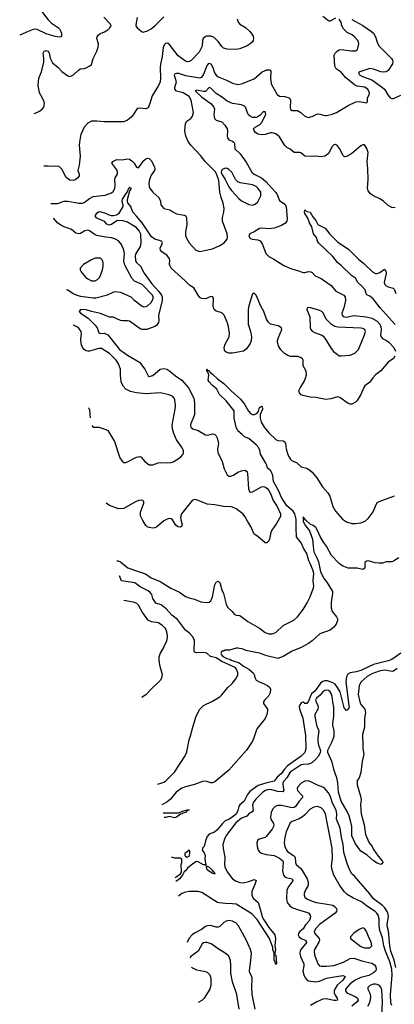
# Model space of a CAD drawing. Header units: inches. Extents: x 1473912 to 1647258, y 640388 to 773423.
# Tile 56 of 256: x 1475417 to 1479559, y 685122 to 696019. Entities that reach past the tile are written whole.
import ezdxf

# ---------------------------------------------------------------- set-up
doc = ezdxf.new("R2010")
doc.units = ezdxf.units.IN
doc.header["$MEASUREMENT"] = 0
doc.layers.add('B4678', color=7, linetype='Continuous')
doc.layers.add('B4679', color=7, linetype='Continuous')

msp = doc.modelspace()

# ---------------------------------------------------------------- linework, layer by layer
at = {"layer": 'B4678', "color": 5}
for points, elevation in [([(1476552, 690000), (1476611, 689951), (1476710, 689921), (1476806, 689886), (1476870, 689842), (1476970, 689801), (1477088, 689728), (1477182, 689682), (1477250, 689635), (1477290, 689619), (1477350, 689607), (1477418, 689578), (1477490, 689569), (1477510, 689573), (1477532, 689588), (1477550, 689630), (1477574, 689766), (1477590, 689795), (1477610, 689805), (1477630, 689788), (1477635, 689775), (1477650, 689710), (1477670, 689668), (1477700, 689550), (1477716, 689516), (1477766, 689470), (1477790, 689441), (1477810, 689430), (1477850, 689427), (1477939, 689359), (1478070, 689284), (1478130, 689237), (1478170, 689223), (1478210, 689223), (1478250, 689237), (1478330, 689313), (1478447, 689373), (1478490, 689410), (1478551, 689490), (1478595, 689565), (1478628, 689632), (1478665, 689730), (1478668, 689750), (1478662, 689810), (1478669, 689890), (1478659, 689930), (1478627, 690000)], 780), ([(1478725, 690000), (1478743, 689910), (1478782, 689830), (1478813, 689793), (1478874, 689690), (1478877, 689670), (1478860, 689570), (1478860, 689510), (1478870, 689469), (1478919, 689410), (1478929, 689390), (1478929, 689370), (1478915, 689330), (1478890, 689297), (1478850, 689263), (1478736, 689224), (1478650, 689145), (1478610, 689117), (1478528, 689072), (1478430, 689030), (1478330, 688970), (1478270, 688948), (1478150, 688980), (1478070, 689010), (1478010, 689018), (1477918, 689038), (1477889, 689051), (1477830, 689065), (1477810, 689065), (1477738, 689042), (1477690, 689042), (1477669, 689031), (1477650, 689031), (1477642, 689010), (1477649, 688990), (1477664, 688970), (1477708, 688950), (1477741, 688941), (1477756, 688930), (1477842, 688902), (1477890, 688864), (1477950, 688830), (1478000, 688790), (1478011, 688770), (1478019, 688730), (1478030, 688710), (1478066, 688690), (1478114, 688674), (1478157, 688650), (1478183, 688630), (1478191, 688611), (1478185, 688570), (1478169, 688531), (1478124, 688490), (1478112, 688470), (1478114, 688450), (1478155, 688390), (1478157, 688370), (1478150, 688330), (1478130, 688286), (1478044, 688176), (1478030, 688150), (1478007, 688070), (1477990, 688036), (1477924, 687936), (1477730, 687712), (1477575, 687585), (1477550, 687574), (1477530, 687575), (1477485, 687590), (1477450, 687592), (1477350, 687556), (1477250, 687530), (1477210, 687515), (1477146, 687470), (1477086, 687394), (1477042, 687358), (1476987, 687330)], 760), ([(1479232, 690000), (1479232, 689948), (1479210, 689934), (1479150, 689948), (1479050, 689950), (1479030, 689955), (1478990, 689972), (1478950, 690000)], 760), ([(1476945, 687560), (1477010, 687582), (1477030, 687593), (1477127, 687693), (1477248, 687872), (1477265, 687915), (1477290, 688050), (1477306, 688094), (1477330, 688190), (1477369, 688310), (1477410, 688389), (1477450, 688431), (1477550, 688479), (1477630, 688527), (1477653, 688547), (1477720, 688630), (1477767, 688673), (1477812, 688728), (1477830, 688767), (1477830, 688790), (1477814, 688830), (1477799, 688850), (1477650, 688918), (1477590, 688958), (1477525, 688970), (1477487, 689010), (1477450, 689017), (1477370, 689012), (1477350, 689020), (1477345, 689030), (1477350, 689150), (1477332, 689190), (1477296, 689230), (1477250, 689263), (1477161, 689381), (1477098, 689430), (1477038, 689498), (1476982, 689542), (1476923, 689563), (1476890, 689613), (1476876, 689656), (1476860, 689680), (1476837, 689697), (1476750, 689744), (1476690, 689788), (1476544, 689810), (1476519, 689866)], 780), ([(1476570, 689594), (1476570, 689594), (1476670, 689577), (1476710, 689560), (1476725, 689545), (1476776, 689456), (1476830, 689378), (1476870, 689358), (1476930, 689353), (1476950, 689346), (1476990, 689322), (1477022, 689290), (1477032, 689270), (1477043, 689230), (1477048, 689190), (1477039, 689141), (1477010, 689079), (1476971, 689009), (1476957, 688963), (1476956, 688930), (1476961, 688881), (1476992, 688772), (1476984, 688730), (1476970, 688707), (1476870, 688610), (1476813, 688547), (1476770, 688520), (1476768, 688519)], 820), ([(1479631, 689010), (1479530, 688938), (1479490, 688922), (1479330, 688884), (1479190, 688817), (1479138, 688802), (1479070, 688790), (1479045, 688775), (1479032, 688748), (1479024, 688690), (1479057, 688430), (1479058, 688410), (1479050, 688384), (1479030, 688373), (1479005, 688405), (1478959, 688579), (1478932, 688630), (1478904, 688664), (1478879, 688679), (1478821, 688701), (1478790, 688702), (1478770, 688696), (1478743, 688677), (1478683, 688590), (1478643, 688557), (1478635, 688545), (1478610, 688479), (1478590, 688453), (1478570, 688451), (1478550, 688466), (1478530, 688457), (1478512, 688428), (1478507, 688410), (1478517, 688370), (1478548, 688290), (1478576, 688096), (1478581, 687950), (1478568, 687910), (1478529, 687870), (1478379, 687761), (1478340, 687720), (1478310, 687678), (1478263, 687637), (1478230, 687591), (1478150, 687574), (1478055, 687545), (1477963, 687477), (1477934, 687446), (1477898, 687370), (1477850, 687330), (1477839, 687310), (1477830, 687269), (1477810, 687225), (1477735, 687170), (1477690, 687153), (1477658, 687122), (1477598, 687050), (1477570, 687026), (1477510, 687005), (1477490, 686981), (1477471, 686930), (1477457, 686870), (1477438, 686850), (1477437, 686843), (1477436, 686830), (1477458, 686798), (1477469, 686770), (1477463, 686730), (1477476, 686665), (1477470, 686661), (1477466, 686666), (1477450, 686667), (1477390, 686701), (1477370, 686704), (1477330, 686678), (1477274, 686630), (1477250, 686598), (1477236, 686590), (1477216, 686550), (1477184, 686510), (1477150, 686485), (1477143, 686484)], 760), ([(1479590, 688837), (1479550, 688809), (1479535, 688805), (1479450, 688820), (1479391, 688809), (1479310, 688778), (1479260, 688750), (1479192, 688690), (1479171, 688650), (1479161, 688550), (1479177, 688470), (1479190, 688439), (1479233, 688390), (1479240, 688350), (1479228, 688290), (1479229, 688190), (1479209, 688110), (1479206, 688070), (1479211, 688010), (1479210, 687950), (1479222, 687890), (1479204, 687810), (1479190, 687689), (1479170, 687628), (1479150, 687598), (1479149, 687551), (1479186, 687426), (1479191, 687390), (1479186, 687330), (1479194, 687230), (1479226, 687110), (1479240, 687000), (1479282, 686910), (1479313, 686870), (1479330, 686835), (1479381, 686761), (1479424, 686710), (1479431, 686690), (1479422, 686678), (1479410, 686669), (1479370, 686684), (1479330, 686710), (1479257, 686777), (1479190, 686819), (1479130, 686899), (1479090, 686988), (1479088, 687090), (1479079, 687139), (1479058, 687210), (1479037, 687257), (1478970, 687372), (1478943, 687470), (1478934, 687574), (1478923, 687630), (1478895, 687710), (1478870, 687802), (1478824, 687910), (1478825, 687935), (1478872, 688030), (1478895, 688090), (1478895, 688150), (1478879, 688210), (1478878, 688230), (1478889, 688310), (1478892, 688410), (1478878, 688470), (1478873, 688530), (1478862, 688562), (1478850, 688579), (1478830, 688596), (1478810, 688600), (1478790, 688596), (1478770, 688581), (1478738, 688542), (1478697, 688510), (1478689, 688490), (1478694, 688470), (1478715, 688430), (1478717, 688410), (1478713, 688387), (1478680, 688330), (1478679, 688310), (1478698, 688210), (1478723, 688150), (1478714, 688070), (1478714, 688030), (1478721, 687990), (1478744, 687930), (1478740, 687910), (1478719, 687870), (1478687, 687830), (1478642, 687790), (1478610, 687780), (1478550, 687778), (1478528, 687772), (1478406, 687690), (1478372, 687628), (1478335, 687590), (1478327, 687573), (1478326, 687550), (1478336, 687490), (1478326, 687474), (1478270, 687477), (1478205, 687495), (1478170, 687499), (1478134, 687490), (1478106, 687470), (1478027, 687393), (1478002, 687358), (1477992, 687330), (1477997, 687270), (1477989, 687251), (1477952, 687230), (1477930, 687205), (1477870, 687182), (1477806, 687130), (1477700, 686990), (1477680, 686950), (1477663, 686890), (1477665, 686845), (1477685, 686750), (1477681, 686670), (1477684, 686644), (1477711, 686590), (1477770, 686511), (1477810, 686486), (1477850, 686472), (1477886, 686466), (1477950, 686481), (1478010, 686505), (1478030, 686493), (1478017, 686450), (1477982, 686370), (1477982, 686330), (1477998, 686298), (1478052, 686250), (1478070, 686202), (1478103, 686083), (1478116, 686056), (1478171, 685971), (1478210, 685930), (1478238, 685890), (1478247, 685850), (1478239, 685770), (1478245, 685730), (1478233, 685673), (1478250, 685665), (1478258, 685570), (1478250, 685562), (1478239, 685599), (1478230, 685609), (1478229, 685689), (1478217, 685730), (1478216, 685750), (1478179, 685850), (1478041, 686061), (1477984, 686124), (1477810, 686229), (1477770, 686236), (1477690, 686237), (1477624, 686244), (1477604, 686250), (1477545, 686285), (1477430, 686360), (1477390, 686371), (1477290, 686370), (1477250, 686364), (1477210, 686348), (1477173, 686320)], 780), ([(1479575, 685530), (1479556, 685610), (1479520, 685710), (1479508, 685768), (1479494, 685934), (1479480, 685990), (1479479, 686010), (1479494, 686090), (1479490, 686119), (1479479, 686150), (1479454, 686190), (1479430, 686216), (1479330, 686290), (1479290, 686346), (1479120, 686540), (1479090, 686568), (1479074, 686594), (1479043, 686670), (1479002, 686802), (1478992, 686890), (1478974, 686970), (1478960, 687070), (1478920, 687170), (1478922, 687230), (1478915, 687270), (1478876, 687350), (1478850, 687428), (1478830, 687463), (1478790, 687510), (1478770, 687525), (1478710, 687547), (1478630, 687589), (1478606, 687594), (1478570, 687591), (1478530, 687571), (1478493, 687530), (1478486, 687510), (1478490, 687490), (1478538, 687438), (1478543, 687430), (1478544, 687410), (1478507, 687370), (1478467, 687313), (1478450, 687301), (1478430, 687295), (1478310, 687322), (1478270, 687321), (1478241, 687310), (1478218, 687290), (1478197, 687250), (1478191, 687190), (1478195, 687170), (1478223, 687123), (1478227, 687110), (1478224, 687090), (1478210, 687062), (1478141, 686979), (1478130, 686970), (1478066, 686950), (1478046, 686934), (1478039, 686910), (1478042, 686870), (1478054, 686830), (1478069, 686810), (1478090, 686795), (1478142, 686782), (1478230, 686769), (1478290, 686739), (1478325, 686710), (1478330, 686690), (1478322, 686602), (1478333, 686550), (1478351, 686531), (1478364, 686524), (1478430, 686510), (1478438, 686490), (1478391, 686430), (1478372, 686390), (1478367, 686293), (1478373, 686250), (1478409, 686210), (1478438, 686190), (1478490, 686170), (1478598, 686138), (1478613, 686130), (1478630, 686110), (1478634, 686090), (1478622, 686050), (1478577, 686003), (1478550, 685957), (1478516, 685930), (1478499, 685910), (1478497, 685890), (1478507, 685870), (1478530, 685852), (1478580, 685830), (1478587, 685810), (1478576, 685790), (1478525, 685730), (1478517, 685710), (1478515, 685690), (1478523, 685650), (1478559, 685570), (1478560, 685550), (1478548, 685490), (1478557, 685450), (1478574, 685414), (1478590, 685393), (1478610, 685383), (1478690, 685370), (1478730, 685377), (1478810, 685410), (1478870, 685424), (1478990, 685442), (1479010, 685435), (1479014, 685430), (1479006, 685410), (1478989, 685390), (1478926, 685334), (1478900, 685290), (1478894, 685270), (1478895, 685250), (1478905, 685225), (1478928, 685190), (1478930, 685170), (1478916, 685164), (1478890, 685163), (1478810, 685183), (1478770, 685180), (1478702, 685150), (1478633, 685110)], 820), ([(1477004, 687240), (1477158, 687242), (1477177, 687243), (1477210, 687258), (1477270, 687275), (1477290, 687275), (1477292, 687270), (1477273, 687267), (1477261, 687259), (1477261, 687250), (1477221, 687239), (1477213, 687230), (1477193, 687227), (1477150, 687192), (1477130, 687186), (1477070, 687200), (1477029, 687190), (1477013, 687188)], 760), ([(1479530, 685111), (1479520, 685140), (1479516, 685230), (1479536, 685444), (1479530, 685510), (1479510, 685591), (1479460, 685710), (1479444, 685770), (1479430, 685859), (1479398, 685938), (1479391, 685990), (1479390, 686070), (1479381, 686110), (1479367, 686130), (1479346, 686150), (1479251, 686211), (1479197, 686257), (1479099, 686299), (1479037, 686337), (1479007, 686367), (1478959, 686430), (1478890, 686550), (1478870, 686610), (1478866, 686650), (1478875, 686745), (1478871, 686851), (1478799, 687230), (1478777, 687270), (1478750, 687297), (1478710, 687313), (1478670, 687305), (1478630, 687281), (1478570, 687218), (1478543, 687197), (1478506, 687174), (1478430, 687145), (1478409, 687131), (1478365, 687030), (1478348, 686970), (1478341, 686910), (1478348, 686870), (1478367, 686830), (1478383, 686810), (1478443, 686770), (1478461, 686750), (1478467, 686690), (1478473, 686670), (1478530, 686623), (1478596, 686510), (1478605, 686475), (1478606, 686450), (1478601, 686430), (1478577, 686390), (1478563, 686350), (1478562, 686330), (1478570, 686309), (1478590, 686289), (1478650, 686263), (1478696, 686250), (1478796, 686236), (1478878, 686218), (1478895, 686210), (1478914, 686194), (1478925, 686170), (1478921, 686150), (1478905, 686130), (1478733, 686007), (1478690, 685963), (1478671, 685930), (1478675, 685910), (1478729, 685850), (1478731, 685830), (1478723, 685810), (1478678, 685730), (1478672, 685710), (1478676, 685670), (1478712, 685570), (1478730, 685550), (1478750, 685545), (1478810, 685544), (1478890, 685551), (1478998, 685590), (1479070, 685629), (1479110, 685634), (1479210, 685601), (1479310, 685579), (1479340, 685560), (1479356, 685536), (1479357, 685503), (1479351, 685489), (1479330, 685470), (1479277, 685443), (1479190, 685420), (1479125, 685390), (1479070, 685350), (1479020, 685290), (1479018, 685270), (1479034, 685250), (1479126, 685210), (1479151, 685191), (1479159, 685170), (1479149, 685150), (1479090, 685103)], 840), ([(1477136, 686521), (1477147, 686533), (1477194, 686566), (1477202, 686578), (1477205, 686590), (1477202, 686670), (1477208, 686692), (1477208, 686728), (1477190, 686738), (1477130, 686738), (1477110, 686746), (1477095, 686746)], 760), ([(1478019, 685070), (1477989, 685231), (1477983, 685310), (1477987, 685410), (1477982, 685430), (1477960, 685470), (1477958, 685490), (1477974, 685610), (1477979, 685690), (1477969, 685730), (1477925, 685830), (1477835, 685990), (1477805, 686025), (1477770, 686043), (1477730, 686050), (1477698, 686042), (1477673, 686027), (1477630, 685983), (1477610, 685975), (1477590, 685975), (1477530, 685995), (1477490, 685991), (1477470, 685982), (1477427, 685950), (1477350, 685911), (1477323, 685890), (1477290, 685856), (1477268, 685806)], 820), ([(1477842, 685070), (1477817, 685230), (1477769, 685370), (1477753, 685467), (1477752, 685552), (1477746, 685606), (1477730, 685654), (1477701, 685681), (1477610, 685735), (1477534, 685790), (1477490, 685807), (1477470, 685808), (1477450, 685802), (1477434, 685790), (1477389, 685711), (1477308, 685650), (1477299, 685638)], 840), ([(1477318, 685534), (1477326, 685526), (1477370, 685504), (1477451, 685491), (1477490, 685477), (1477519, 685450), (1477530, 685410), (1477532, 685330), (1477519, 685290), (1477458, 685190), (1477430, 685164), (1477390, 685143)], 840), ([(1479420, 684990), (1479430, 685150), (1479421, 685281), (1479411, 685311), (1479394, 685330), (1479370, 685343), (1479350, 685347), (1479330, 685345), (1479290, 685332), (1479267, 685310), (1479267, 685290), (1479287, 685247), (1479294, 685210), (1479291, 685170), (1479282, 685130), (1479261, 685099)], 860)]:
    msp.add_lwpolyline(points, dxfattribs=dict(at, elevation=elevation))
for points, elevation in [([(1477290, 686828), (1477270, 686808), (1477242, 686790), (1477242, 686770), (1477250, 686762), (1477270, 686752), (1477290, 686763), (1477298, 686790), (1477297, 686817)], 760), ([(1477570, 686561), (1477566, 686566), (1477547, 686570), (1477491, 686610), (1477483, 686637), (1477484, 686655), (1477510, 686641), (1477542, 686610), (1477573, 686570)], 760), ([(1479210, 685967), (1479170, 685950), (1479113, 685910), (1479075, 685870), (1479075, 685850), (1479190, 685762), (1479230, 685746), (1479290, 685749), (1479309, 685770), (1479303, 685810), (1479272, 685872), (1479250, 685930), (1479230, 685961)], 860)]:
    msp.add_lwpolyline(points, close=True, dxfattribs=dict(at, elevation=elevation))
at = {"layer": 'B4679', "color": 5}
for points, elevation in [([(1475642, 696130), (1475730, 696018), (1475770, 695979), (1475846, 695930), (1475857, 695917), (1475873, 695890), (1475878, 695870), (1475878, 695842), (1475870, 695830), (1475854, 695826), (1475810, 695834), (1475710, 695863), (1475610, 695910), (1475590, 695913), (1475567, 695910), (1475510, 695888), (1475417, 695846)], 840), ([(1475576, 694982), (1475608, 694992), (1475634, 695006), (1475669, 695031), (1475682, 695050), (1475690, 695090), (1475687, 695110), (1475670, 695150), (1475636, 695210), (1475621, 695290), (1475629, 695370), (1475659, 695441), (1475682, 695550), (1475685, 695590), (1475677, 695650), (1475688, 695670), (1475710, 695677), (1475732, 695670), (1475744, 695650), (1475752, 695592), (1475780, 695540), (1475841, 695490), (1475884, 695444), (1475950, 695397), (1475970, 695392), (1475990, 695397), (1476010, 695409), (1476070, 695463), (1476090, 695474), (1476130, 695478), (1476150, 695485), (1476193, 695507), (1476210, 695523), (1476230, 695590), (1476270, 695670), (1476284, 695716), (1476287, 695750), (1476271, 695810), (1476273, 695830), (1476287, 695850), (1476310, 695867), (1476355, 695885), (1476392, 695908), (1476415, 695930), (1476427, 695950), (1476422, 695970), (1476346, 696046)], 860), ([(1477821, 696030), (1477832, 695990), (1477850, 695968), (1477912, 695932), (1477961, 695890), (1477977, 695870), (1477997, 695837), (1478003, 695810), (1477999, 695790), (1477986, 695770), (1477966, 695750), (1477933, 695730), (1477850, 695697), (1477810, 695690), (1477710, 695694), (1477670, 695705), (1477650, 695721), (1477614, 695774), (1477564, 695824), (1477530, 695838), (1477484, 695836), (1477468, 695830), (1477447, 695810), (1477439, 695790), (1477435, 695725), (1477402, 695658), (1477311, 695569), (1477290, 695556), (1477270, 695553), (1477250, 695560), (1477170, 695618), (1477070, 695748), (1477050, 695760), (1477030, 695756), (1477017, 695743), (1477003, 695710), (1476993, 695610), (1476974, 695526), (1476971, 695490), (1476975, 695370), (1476970, 695330), (1476951, 695290), (1476883, 695176), (1476857, 695090), (1476836, 695044), (1476810, 695031), (1476750, 695041), (1476724, 695036), (1476710, 695026), (1476673, 694967), (1476644, 694936), (1476610, 694908), (1476570, 694888), (1476350, 694888), (1476270, 694896), (1476210, 694896), (1476170, 694873), (1476130, 694830), (1476092, 694750), (1476080, 694690), (1476074, 694630), (1476087, 694510), (1476074, 694410), (1476061, 694350), (1476076, 694310), (1476075, 694290), (1476061, 694270), (1476030, 694245), (1476010, 694238), (1475970, 694243), (1475930, 694271), (1475883, 694363), (1475853, 694393), (1475818, 694398), (1475770, 694393), (1475730, 694399), (1475690, 694399), (1475684, 694397)], 860), ([(1475760, 693984), (1475834, 693986), (1475910, 694010), (1475950, 694009), (1476070, 693988), (1476110, 693988), (1476130, 693995), (1476190, 694041), (1476230, 694061), (1476363, 694077), (1476430, 694102), (1476450, 694116), (1476470, 694150), (1476473, 694187), (1476467, 694250), (1476473, 694270), (1476498, 694310), (1476498, 694330), (1476490, 694356), (1476437, 694430), (1476446, 694450), (1476490, 694470), (1476550, 694467), (1476610, 694480), (1476630, 694475), (1476657, 694457), (1476683, 694430), (1476710, 694387), (1476730, 694379), (1476790, 694461), (1476810, 694480), (1476830, 694488), (1476850, 694482), (1476870, 694460), (1476909, 694390), (1476912, 694370), (1476906, 694350), (1476870, 694298), (1476852, 694250), (1476845, 694210), (1476850, 694170), (1476863, 694143), (1476889, 694109), (1476955, 694050), (1476973, 694010), (1476979, 693970), (1476991, 693950), (1477011, 693930), (1477076, 693916), (1477110, 693891), (1477150, 693871), (1477234, 693854), (1477250, 693847), (1477258, 693838), (1477262, 693830), (1477264, 693750), (1477251, 693670), (1477251, 693630), (1477256, 693610), (1477289, 693549), (1477364, 693470), (1477410, 693452), (1477550, 693482), (1477630, 693520), (1477679, 693550), (1477710, 693590), (1477713, 693610), (1477711, 693650), (1477661, 693790), (1477659, 693830), (1477675, 693890), (1477677, 693930), (1477667, 693987), (1477644, 694050), (1477630, 694110), (1477618, 694238), (1477594, 694314), (1477577, 694337), (1477468, 694448), (1477415, 694515), (1477310, 694629), (1477281, 694670), (1477252, 694730), (1477241, 694790), (1477249, 694870), (1477265, 694895), (1477310, 694926), (1477329, 694950), (1477337, 694990), (1477335, 695010), (1477314, 695130), (1477290, 695168), (1477226, 695210), (1477149, 695229), (1477133, 695250), (1477133, 695270), (1477151, 695330), (1477132, 695390), (1477130, 695410), (1477137, 695423), (1477152, 695428), (1477173, 695427), (1477250, 695402), (1477410, 695375), (1477430, 695383), (1477450, 695410), (1477490, 695513), (1477510, 695538), (1477530, 695531), (1477551, 695490), (1477571, 695431), (1477590, 695404), (1477610, 695387), (1477702, 695350), (1477770, 695316), (1477830, 695302), (1477870, 695308), (1478010, 695364), (1478099, 695441), (1478150, 695464), (1478183, 695463), (1478195, 695450), (1478190, 695370), (1478199, 695310), (1478265, 695190), (1478290, 695174), (1478350, 695169), (1478395, 695155), (1478405, 695145), (1478410, 695130), (1478406, 695046), (1478410, 695026), (1478430, 695015), (1478490, 695013), (1478525, 694990), (1478570, 694950), (1478610, 694938), (1478650, 694946), (1478710, 694976), (1478735, 694975), (1478790, 694960), (1478810, 694960), (1478870, 694973), (1478918, 694990), (1479050, 695070), (1479132, 695108), (1479174, 695114), (1479250, 695099), (1479262, 695110), (1479261, 695150), (1479282, 695190), (1479284, 695210), (1479266, 695250), (1479230, 695272), (1479150, 695282), (1479119, 695299), (1479020, 695380), (1478970, 695439), (1478916, 695476), (1478903, 695503), (1478894, 695626), (1478906, 695650), (1478930, 695675), (1478950, 695686), (1478970, 695689), (1479086, 695674), (1479130, 695676), (1479152, 695690), (1479166, 695750), (1479164, 695770), (1479154, 695790), (1479120, 695830), (1479093, 695850), (1479038, 695878), (1478997, 695917), (1478978, 695950), (1478970, 695990), (1478950, 696025)], 840), ([(1476717, 696043), (1476704, 695984), (1476702, 695950), (1476717, 695930), (1476770, 695886), (1476782, 695882), (1476830, 695897), (1476870, 695919), (1476910, 695950), (1477010, 696050)], 860), ([(1478910, 696034), (1478850, 696002), (1478843, 696003), (1478830, 696005), (1478770, 696056)], 840), ([(1479090, 696022), (1479210, 695954), (1479307, 695890), (1479328, 695870), (1479351, 695830), (1479369, 695770), (1479389, 695730), (1479529, 695590), (1479540, 695570), (1479543, 695550), (1479539, 695530), (1479490, 695455), (1479470, 695441), (1479443, 695437), (1479410, 695441), (1479330, 695473), (1479290, 695477), (1479178, 695442), (1479163, 695430), (1479173, 695410), (1479206, 695390), (1479310, 695353), (1479430, 695270), (1479452, 695250), (1479486, 695186), (1479514, 695154), (1479530, 695148), (1479550, 695148), (1479630, 695182)], 820), ([(1479570, 693935), (1479530, 693939), (1479490, 693963), (1479439, 694010), (1479398, 694038), (1479329, 694069), (1479296, 694090), (1479270, 694125), (1479263, 694150), (1479269, 694250), (1479268, 694370), (1479258, 694450), (1479269, 694549), (1479255, 694595), (1479230, 694633), (1479210, 694635), (1479190, 694624), (1479090, 694538), (1479030, 694504), (1479010, 694501), (1478995, 694515), (1478953, 694593), (1478930, 694622), (1478910, 694637), (1478890, 694635), (1478870, 694616), (1478830, 694538), (1478810, 694519), (1478790, 694508), (1478750, 694501), (1478690, 694507), (1478630, 694504), (1478570, 694507), (1478525, 694545), (1478510, 694550), (1478450, 694550), (1478406, 694586), (1478370, 694606), (1478348, 694628), (1478290, 694721), (1478250, 694754), (1478210, 694766), (1478190, 694765), (1478130, 694748), (1478090, 694744), (1478050, 694753), (1478025, 694770), (1478008, 694790), (1478002, 694810), (1478022, 694830), (1478070, 694854), (1478090, 694876), (1478138, 694970), (1478136, 694990), (1478130, 694998), (1478110, 695000), (1478077, 694963), (1478050, 694942), (1478030, 694935), (1477990, 694938), (1477964, 694950), (1477944, 694970), (1477914, 695050), (1477902, 695062), (1477870, 695077), (1477770, 695090), (1477710, 695119), (1477659, 695159), (1477590, 695201), (1477530, 695262), (1477510, 695267), (1477470, 695225), (1477450, 695223), (1477370, 695239), (1477363, 695237), (1477358, 695230), (1477430, 695161), (1477532, 695090), (1477565, 695050), (1477571, 695030), (1477565, 694970), (1477570, 694926), (1477588, 694908), (1477650, 694887), (1477685, 694850), (1477711, 694810), (1477716, 694790), (1477711, 694730), (1477715, 694710), (1477731, 694691), (1477770, 694675), (1477784, 694664), (1477792, 694650), (1477797, 694590), (1477856, 694536), (1477921, 694441), (1477983, 694330), (1478008, 694310), (1478090, 694270), (1478139, 694230), (1478246, 694110), (1478259, 694090), (1478290, 694018), (1478350, 693976), (1478363, 693950), (1478373, 693810), (1478369, 693790), (1478350, 693763), (1478310, 693740), (1478229, 693710), (1478174, 693706), (1478090, 693713), (1478070, 693708), (1478010, 693671), (1477961, 693650), (1477950, 693630), (1477957, 693610), (1477970, 693598), (1477989, 693590), (1478050, 693581), (1478074, 693570), (1478092, 693550), (1478103, 693530), (1478139, 693430), (1478170, 693399), (1478225, 693370), (1478338, 693298), (1478421, 693261), (1478490, 693243), (1478550, 693220), (1478570, 693220), (1478610, 693231), (1478636, 693230), (1478650, 693222), (1478683, 693183), (1478750, 693154), (1478859, 693079), (1478914, 693014), (1479001, 692970), (1479015, 692950), (1479020, 692910), (1479001, 692830), (1478980, 692770), (1478981, 692750), (1478994, 692734), (1479030, 692728), (1479110, 692746), (1479249, 692731), (1479310, 692715), (1479370, 692681), (1479398, 692650), (1479410, 692618), (1479413, 692590), (1479406, 692530), (1479413, 692510), (1479430, 692489), (1479471, 692470), (1479500, 692450), (1479554, 692390), (1479571, 692349)], 820), ([(1479566, 692294), (1479549, 692270), (1479492, 692228), (1479410, 692134), (1479350, 692089), (1479323, 692057), (1479290, 692008), (1479234, 691966), (1479222, 691950), (1479190, 691871), (1479150, 691806), (1479130, 691787), (1479090, 691764), (1479070, 691764), (1479050, 691771), (1478956, 691836), (1478930, 691844), (1478857, 691823), (1478803, 691817), (1478690, 691837), (1478630, 691842), (1478550, 691859), (1478530, 691869), (1478510, 691890), (1478505, 691910), (1478521, 691950), (1478564, 692016), (1478578, 692050), (1478587, 692090), (1478583, 692130), (1478552, 692190), (1478550, 692250), (1478544, 692264), (1478522, 692282), (1478491, 692291), (1478410, 692293), (1478381, 692301), (1478343, 692323), (1478304, 692364), (1478278, 692410), (1478269, 692450), (1478269, 692470), (1478279, 692501), (1478317, 692590), (1478312, 692610), (1478275, 692630), (1478204, 692644), (1478190, 692650), (1478167, 692670), (1478145, 692705), (1478115, 692790), (1478082, 692850), (1478030, 692971), (1478010, 692991), (1477990, 692981), (1477987, 692973), (1477949, 692851), (1477942, 692810), (1477944, 692650), (1477970, 692567), (1477980, 692510), (1477977, 692470), (1477965, 692435), (1477924, 692376), (1477890, 692350), (1477770, 692328), (1477730, 692329), (1477699, 692339), (1477686, 692350), (1477680, 692360), (1477678, 692390), (1477690, 692427), (1477732, 692510), (1477738, 692550), (1477725, 692625), (1477710, 692671), (1477676, 692750), (1477663, 692763), (1477639, 692779), (1477590, 692795), (1477566, 692810), (1477556, 692850), (1477561, 692930), (1477551, 692950), (1477530, 692955), (1477470, 692928), (1477430, 692933), (1477410, 692945), (1477389, 692969), (1477341, 693050), (1477299, 693079), (1477248, 693130), (1477093, 693270), (1477080, 693290), (1477074, 693310), (1477076, 693356), (1477072, 693372), (1477047, 693410), (1476990, 693449), (1476972, 693470), (1476969, 693490), (1476990, 693530), (1476995, 693550), (1476990, 693563), (1476973, 693573), (1476910, 693589), (1476875, 693615), (1476770, 693770), (1476710, 693846), (1476668, 693890), (1476645, 693950), (1476613, 693993), (1476608, 694008), (1476609, 694030), (1476635, 694125), (1476653, 694150), (1476630, 694161), (1476619, 694150), (1476606, 694114), (1476590, 694097), (1476550, 694032), (1476545, 694005), (1476556, 693970), (1476557, 693950), (1476511, 693869), (1476486, 693854), (1476453, 693847), (1476430, 693848), (1476398, 693858), (1476370, 693875), (1476307, 693893), (1476287, 693890), (1476262, 693870), (1476247, 693850), (1476257, 693830), (1476350, 693790), (1476370, 693765), (1476392, 693752), (1476410, 693750), (1476430, 693757), (1476490, 693796), (1476501, 693799), (1476555, 693795), (1476610, 693783), (1476692, 693730), (1476739, 693679), (1476751, 693650), (1476758, 693550), (1476750, 693510), (1476697, 693423), (1476694, 693406), (1476699, 693350), (1476707, 693330), (1476754, 693290), (1476794, 693214), (1476876, 693096), (1476956, 693010), (1476985, 692970), (1476991, 692950), (1476991, 692909), (1476951, 692750), (1476954, 692690), (1476950, 692668), (1476930, 692634), (1476910, 692622), (1476824, 692590), (1476770, 692590), (1476750, 692599), (1476630, 692682), (1476610, 692688), (1476553, 692687), (1476530, 692690), (1476450, 692725), (1476410, 692727), (1476390, 692734), (1476310, 692769), (1476210, 692789), (1476150, 692807), (1476090, 692810), (1476075, 692790), (1476090, 692770), (1476174, 692714), (1476250, 692638), (1476273, 692610), (1476293, 692553), (1476310, 692545), (1476350, 692549), (1476390, 692531), (1476411, 692510), (1476521, 692370), (1476610, 692307), (1476743, 692230), (1476802, 692150), (1476837, 692077), (1476850, 692069), (1476890, 692081), (1476970, 692153), (1477010, 692158), (1477042, 692150), (1477075, 692130), (1477138, 692078), (1477210, 692028), (1477283, 691943), (1477342, 691830), (1477346, 691810), (1477350, 691770), (1477348, 691650), (1477336, 691610), (1477308, 691550), (1477305, 691530), (1477310, 691508), (1477330, 691490), (1477390, 691473), (1477470, 691424), (1477498, 691422), (1477550, 691434), (1477570, 691431), (1477590, 691414), (1477601, 691390), (1477615, 691330), (1477604, 691270), (1477607, 691230), (1477654, 691130), (1477679, 691050), (1477710, 690981), (1477730, 690967), (1477750, 690967), (1477780, 690980), (1477830, 691012), (1477870, 691028), (1477910, 691034), (1477924, 691024), (1477932, 691012), (1477935, 690995), (1477947, 690827), (1477959, 690799), (1477970, 690790), (1477990, 690793), (1478090, 690850), (1478110, 690854), (1478129, 690849), (1478150, 690835), (1478171, 690810), (1478190, 690774), (1478219, 690699), (1478263, 690630), (1478300, 690550), (1478299, 690521), (1478258, 690442), (1478205, 690370), (1478195, 690345), (1478179, 690270), (1478170, 690251), (1478150, 690231), (1478130, 690231), (1478050, 690299), (1478010, 690327), (1477974, 690410), (1477935, 690470), (1477910, 690517), (1477884, 690550), (1477810, 690604), (1477770, 690624), (1477750, 690628), (1477672, 690632), (1477574, 690650), (1477490, 690659), (1477370, 690707), (1477350, 690709), (1477323, 690697), (1477204, 690550), (1477195, 690510), (1477201, 690470), (1477215, 690430), (1477206, 690410), (1477190, 690401), (1477166, 690406), (1477145, 690425), (1477105, 690485), (1477090, 690494), (1477070, 690498), (1477047, 690493), (1477010, 690472), (1476930, 690403), (1476910, 690395), (1476890, 690393), (1476850, 690399), (1476827, 690407), (1476810, 690423), (1476777, 690477), (1476753, 690530), (1476754, 690570), (1476790, 690670), (1476788, 690688), (1476778, 690698), (1476763, 690703), (1476730, 690699), (1476690, 690681), (1476570, 690608), (1476510, 690604), (1476410, 690643), (1476372, 690668)], 820), ([(1479570, 692644), (1479401, 692830), (1479324, 692930), (1479290, 692958), (1479255, 692975), (1479247, 692987), (1479236, 693030), (1479200, 693070), (1479155, 693110), (1479130, 693157), (1479087, 693187), (1478975, 693295), (1478930, 693330), (1478879, 693399), (1478721, 693550), (1478709, 693569), (1478697, 693610), (1478664, 693650), (1478646, 693726), (1478620, 693770), (1478602, 693822), (1478570, 693873), (1478566, 693894), (1478570, 693916), (1478582, 693902), (1478595, 693895), (1478630, 693889), (1478657, 693837), (1478690, 693796), (1478712, 693752), (1478793, 693710), (1478845, 693645), (1478930, 693559), (1479056, 693476), (1479162, 693370), (1479222, 693322), (1479318, 693230), (1479350, 693211), (1479370, 693209), (1479400, 693220), (1479450, 693258), (1479455, 693255), (1479470, 693230), (1479470, 693210), (1479449, 693130), (1479448, 693110), (1479456, 693090), (1479470, 693074), (1479490, 693063), (1479547, 693047), (1479556, 693036), (1479574, 692990)], 780), ([(1475936, 693033), (1475950, 693028), (1476009, 692989), (1476050, 692970), (1476090, 692960), (1476230, 692941), (1476258, 692942), (1476386, 692974), (1476450, 693005), (1476468, 693010), (1476530, 693005), (1476645, 692950), (1476678, 692918), (1476770, 692850), (1476790, 692842), (1476810, 692844), (1476830, 692854), (1476870, 692890), (1476892, 692930), (1476892, 692950), (1476884, 692970), (1476770, 693088), (1476687, 693127), (1476658, 693158), (1476607, 693247), (1476581, 693301), (1476568, 693350), (1476576, 693430), (1476570, 693467), (1476544, 693530), (1476510, 693570), (1476477, 693590), (1476430, 693605), (1476370, 693611), (1476270, 693630), (1476250, 693639), (1476190, 693683), (1476170, 693688), (1476137, 693683), (1476090, 693653), (1476070, 693648), (1476036, 693656), (1475990, 693697), (1475907, 693727), (1475870, 693746), (1475836, 693770), (1475790, 693822)], 840), ([(1476213, 691527), (1476230, 691508), (1476290, 691508), (1476370, 691485), (1476393, 691473), (1476465, 691350), (1476524, 691170), (1476550, 691134), (1476570, 691120), (1476590, 691118), (1476610, 691125), (1476710, 691177), (1476746, 691186), (1476759, 691179), (1476801, 691130), (1476850, 691094), (1476870, 691091), (1476890, 691093), (1476946, 691114), (1476970, 691117), (1477044, 691116), (1477090, 691120), (1477113, 691127), (1477170, 691158), (1477198, 691182), (1477223, 691210), (1477229, 691230), (1477227, 691250), (1477205, 691290), (1477150, 691370), (1477120, 691440), (1477107, 691490), (1477104, 691530), (1477137, 691710), (1477139, 691750), (1477133, 691813), (1477126, 691830), (1477110, 691850), (1477070, 691868), (1476970, 691891), (1476810, 691880), (1476709, 691888), (1476643, 691903), (1476591, 691931), (1476562, 691962), (1476538, 692010), (1476530, 692090), (1476530, 692150), (1476511, 692210), (1476483, 692250), (1476410, 692324), (1476320, 692380), (1476290, 692381), (1476190, 692351), (1476171, 692349), (1476150, 692354), (1476129, 692369), (1476111, 692391), (1476097, 692430), (1476094, 692486), (1476101, 692539), (1476095, 692570), (1476070, 692604), (1476050, 692621), (1476010, 692640), (1476008, 692641)], 840), ([(1478627, 690000), (1478614, 690030), (1478590, 690112), (1478556, 690170), (1478530, 690230), (1478477, 690297), (1478472, 690390), (1478474, 690490), (1478460, 690550), (1478439, 690579), (1478370, 690639), (1478312, 690730), (1478277, 690810), (1478224, 690910), (1478214, 690974), (1478204, 691004), (1478190, 691029), (1478157, 691057), (1478149, 691090), (1478139, 691110), (1478081, 691210), (1478072, 691252), (1478060, 691280), (1478030, 691314), (1477950, 691384), (1477901, 691401), (1477876, 691430), (1477829, 691470), (1477811, 691510), (1477790, 691610), (1477787, 691690), (1477701, 691801), (1477626, 691870), (1477597, 691930), (1477548, 691970), (1477510, 692010), (1477500, 692030), (1477507, 692090), (1477497, 692117), (1477486, 692130), (1477485, 692150), (1477490, 692152), (1477497, 692137), (1477510, 692136), (1477520, 692120), (1477550, 692097), (1477603, 692043), (1477673, 691993), (1477750, 691915), (1477859, 691819), (1477903, 691763), (1477946, 691686), (1477970, 691659), (1477990, 691651), (1478010, 691651), (1478040, 691660), (1478058, 691682), (1478070, 691727), (1478090, 691742), (1478098, 691738), (1478100, 691710), (1478074, 691650), (1478075, 691610), (1478086, 691566), (1478120, 691510), (1478170, 691448), (1478250, 691372), (1478270, 691362), (1478330, 691358), (1478347, 691347), (1478354, 691330), (1478362, 691270), (1478373, 691230), (1478390, 691188), (1478410, 691154), (1478430, 691138), (1478477, 691117), (1478530, 691071), (1478590, 691055), (1478630, 691030), (1478650, 691010), (1478701, 690950), (1478766, 690850), (1478824, 690784), (1478846, 690746), (1478880, 690630), (1478910, 690580), (1478985, 690490), (1479030, 690460), (1479090, 690445), (1479130, 690445), (1479190, 690450), (1479236, 690470), (1479270, 690498), (1479327, 690573), (1479350, 690637), (1479370, 690674), (1479392, 690688), (1479562, 690750)], 780), ([(1476177, 691725), (1476181, 691721), (1476190, 691702), (1476197, 691614)], 840), ([(1478950, 690000), (1478950, 690000), (1478865, 690090), (1478810, 690194), (1478777, 690237), (1478740, 690300), (1478710, 690366), (1478690, 690398), (1478661, 690421), (1478630, 690436), (1478580, 690480), (1478550, 690518), (1478550, 690469), (1478570, 690430), (1478621, 690361), (1478656, 690270), (1478660, 690190), (1478669, 690130), (1478704, 690064), (1478721, 690021), (1478725, 690000)], 760), ([(1476489, 690032), (1476504, 690030), (1476530, 690018), (1476552, 690000)], 780), ([(1479610, 690065), (1479550, 690027), (1479530, 690019), (1479470, 690018), (1479430, 690006), (1479390, 690003), (1479349, 690009), (1479270, 690030), (1479252, 690028), (1479233, 690010), (1479232, 690000)], 760)]:
    msp.add_lwpolyline(points, dxfattribs=dict(at, elevation=elevation))
for points, elevation in [([(1477690, 694374), (1477658, 694362), (1477647, 694350), (1477644, 694324), (1477658, 694298), (1477690, 694250), (1477728, 694170), (1477757, 694130), (1477841, 694041), (1477870, 694016), (1477950, 693972), (1477990, 693967), (1478021, 693979), (1478050, 694003), (1478082, 694070), (1478084, 694110), (1478055, 694150), (1478030, 694173), (1477991, 694191), (1477853, 694213), (1477830, 694223), (1477803, 694250), (1477762, 694330), (1477730, 694362), (1477710, 694372)], 840), ([(1476310, 693380), (1476250, 693378), (1476210, 693362), (1476121, 693310), (1476087, 693270), (1476087, 693250), (1476096, 693230), (1476143, 693170), (1476169, 693150), (1476210, 693130), (1476250, 693128), (1476278, 693142), (1476302, 693170), (1476334, 693250), (1476340, 693290), (1476340, 693330), (1476330, 693363)], 860), ([(1478610, 692833), (1478594, 692830), (1478591, 692810), (1478625, 692730), (1478628, 692608), (1478635, 692590), (1478650, 692571), (1478676, 692556), (1478750, 692533), (1478770, 692519), (1478790, 692496), (1478860, 692380), (1478888, 692348), (1478930, 692313), (1478950, 692300), (1478970, 692299), (1479070, 692308), (1479121, 692330), (1479164, 692370), (1479231, 692530), (1479240, 692570), (1479232, 692590), (1479210, 692600), (1479190, 692604), (1478935, 692615), (1478903, 692623), (1478864, 692644), (1478805, 692705), (1478773, 692773), (1478759, 692790), (1478725, 692805), (1478631, 692829)], 840)]:
    msp.add_lwpolyline(points, close=True, dxfattribs=dict(at, elevation=elevation))

doc.saveas('drawing.dxf')
